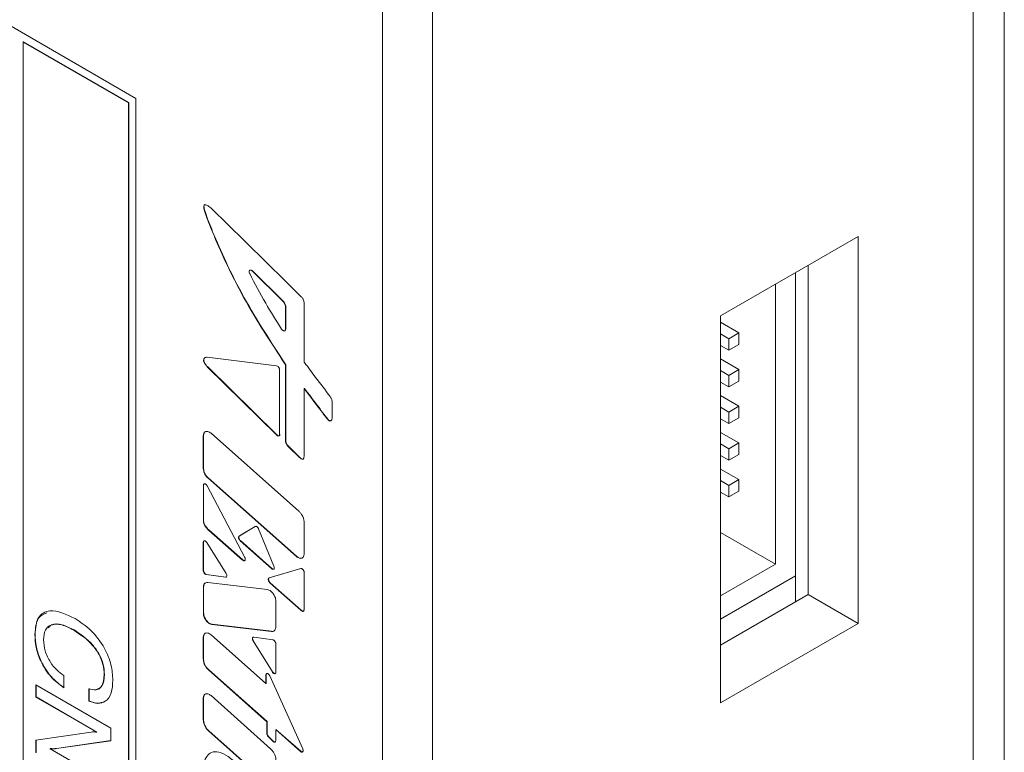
# Model space of a CAD drawing. Header units: millimetres. Extents: x 22 to 278, y 61 to 167.
# Tile 146 of 148: x 265 to 278, y 107 to 118. Entities that reach past the tile are written whole.
import ezdxf

# ---------------------------------------------------------------- set-up
doc = ezdxf.new("R2010")
doc.units = ezdxf.units.MM
doc.layers.get('0').update_dxf_attribs({"lineweight": 15})

msp = doc.modelspace()

# ---------------------------------------------------------------- linework, layer by layer
for p, q in [((266.2179, 116.5341), (239.4186, 132.0051)), ((278.4836, 67.2248), (278.4836, 128.0571)), ((278.0443, 127.4448), (278.0443, 66.6125)), ((269.7004, 122.6279), (269.7004, 63.4287)), ((270.4075, 122.2197), (270.4075, 63.0205)), ((269.7004, 67.5114), (269.7004, 118.5452)), ((264.6305, 117.3321), (264.6269, 117.3301)), ((266.1118, 116.4729), (264.6269, 117.3301)), ((264.6269, 117.3301), (264.6269, 98.6721)), ((266.1154, 116.4749), (264.6305, 117.3321)), ((266.1154, 116.4749), (266.1118, 116.4729)), ((266.1118, 97.8149), (266.1118, 116.4729)), ((266.1154, 97.817), (266.1154, 116.4749)), ((266.2179, 97.6312), (266.2179, 116.5341)), ((267.2026, 114.9067), (267.1991, 114.9047)), ((267.4978, 114.7691), (267.3019, 114.9602)), ((268.3308, 113.9492), (267.4978, 114.7691)), ((267.3013, 114.6495), (267.2978, 114.6475)), ((276.4179, 114.5845), (274.4734, 113.4619)), ((276.4179, 109.1136), (276.4179, 114.5845)), ((267.8624, 114.0973), (267.8589, 114.0953)), ((268.2938, 113.6673), (267.8589, 114.0953)), ((268.2973, 113.6693), (267.8624, 114.0973)), ((275.534, 109.7872), (275.534, 114.0742)), ((275.534, 109.4198), (275.534, 114.0742)), ((275.7108, 114.1763), (275.7108, 109.5218)), ((268.3662, 113.9145), (268.3308, 113.9492)), ((268.5582, 113.7255), (268.3662, 113.9145)), ((275.2512, 109.9505), (275.2512, 113.9109)), ((268.2973, 113.6693), (268.2938, 113.6673)), ((268.5916, 112.822), (268.5916, 113.6516)), ((268.3343, 113.5875), (268.3308, 113.5855)), ((268.3308, 113.2719), (268.3308, 113.5855)), ((268.3343, 113.2739), (268.3343, 113.5875)), ((274.4734, 113.4619), (274.4734, 107.9911)), ((274.7332, 113.2198), (274.4734, 113.3698)), ((268.3343, 113.2739), (268.3308, 113.2719)), ((274.7332, 113.2198), (274.5918, 113.1381)), ((274.7332, 113.0565), (274.7332, 113.2198)), ((274.5918, 113.1381), (274.4734, 113.2065)), ((274.5918, 113.1381), (274.5918, 112.9748)), ((274.5918, 112.9748), (274.4734, 113.0432)), ((274.5918, 112.9748), (274.7332, 113.0565)), ((268.205, 112.754), (267.2254, 112.8756)), ((274.7332, 112.7013), (274.4734, 112.8513)), ((267.2281, 112.7436), (267.2246, 112.7415)), ((267.2246, 112.7415), (268.206, 111.775)), ((267.2281, 112.7436), (268.2095, 111.777)), ((268.2476, 111.785), (268.2476, 112.6959)), ((268.3266, 112.7829), (268.3231, 112.7809)), ((268.3343, 112.761), (268.3308, 112.7589)), ((268.3308, 112.7589), (268.3308, 111.7036)), ((268.3343, 112.761), (268.3343, 111.7057)), ((274.5918, 112.6196), (274.4734, 112.688)), ((274.7332, 112.7013), (274.5918, 112.6196)), ((274.7332, 112.538), (274.7332, 112.7013)), ((274.5918, 112.4563), (274.4734, 112.5247)), ((274.5918, 112.6196), (274.5918, 112.4563)), ((274.5918, 112.4563), (274.7332, 112.538)), ((268.5916, 111.4722), (268.5918, 112.4279)), ((268.5966, 112.4358), (268.593, 112.4337)), ((268.6007, 112.4333), (268.5972, 112.4313)), ((268.9886, 112.023), (268.9886, 112.2436)), ((274.7332, 112.1828), (274.4734, 112.3328)), ((274.5918, 112.1011), (274.4734, 112.1695)), ((274.7332, 112.1828), (274.5918, 112.1011)), ((274.5918, 112.1011), (274.5918, 111.9378)), ((274.7332, 112.0195), (274.7332, 112.1828)), ((268.9275, 112.001), (268.924, 111.9989)), ((274.5918, 111.9378), (274.4734, 112.0062)), ((274.5918, 111.9378), (274.7332, 112.0195)), ((267.1726, 111.7688), (267.1691, 111.7668)), ((267.1691, 111.7668), (267.1691, 111.3032)), ((267.1726, 111.7688), (267.1726, 111.3053)), ((268.5191, 110.7001), (267.2781, 111.8004)), ((268.2095, 111.777), (268.206, 111.775)), ((268.3343, 111.7057), (268.3308, 111.7036)), ((274.7332, 111.6643), (274.4734, 111.8143)), ((268.3764, 111.6128), (268.3728, 111.6108)), ((268.3728, 111.6108), (268.529, 111.4571)), ((268.3764, 111.6128), (268.5325, 111.4592)), ((274.5918, 111.5826), (274.4734, 111.651)), ((274.7332, 111.6643), (274.5918, 111.5826)), ((274.5918, 111.5826), (274.5918, 111.4193)), ((274.7332, 111.501), (274.7332, 111.6643)), ((268.5325, 111.4592), (268.529, 111.4571)), ((274.5918, 111.4193), (274.4734, 111.4877)), ((274.5918, 111.4193), (274.7332, 111.501)), ((267.1726, 111.3053), (267.1691, 111.3032)), ((274.7332, 111.1458), (274.4734, 111.2958)), ((267.2368, 111.1717), (267.2333, 111.1696)), ((267.2333, 111.1696), (268.4841, 110.0606)), ((267.2368, 111.1717), (268.4877, 110.0626)), ((274.5918, 111.0641), (274.4734, 111.1325)), ((274.7332, 111.1458), (274.5918, 111.0641)), ((274.7332, 110.9825), (274.7332, 111.1458)), ((267.1736, 111.0677), (267.1701, 111.0657)), ((267.1701, 111.0657), (267.1701, 110.5796)), ((267.1736, 111.0677), (267.1736, 110.5817)), ((267.7563, 110.0442), (267.2226, 111.0581)), ((274.5918, 111.0641), (274.5918, 110.9008)), ((274.5918, 110.9008), (274.4734, 110.9692)), ((274.5918, 110.9008), (274.7332, 110.9825)), ((267.1736, 110.5817), (267.1701, 110.5796)), ((267.2469, 110.436), (267.2434, 110.4339)), ((267.2434, 110.4339), (267.7251, 110.0092)), ((267.2469, 110.436), (267.7286, 110.0112)), ((267.9035, 110.4838), (267.676, 110.3476)), ((267.9037, 110.4838), (267.6796, 110.3496)), ((268.1671, 109.9206), (267.9504, 110.4507)), ((268.5931, 110.0942), (268.5931, 110.546)), ((267.672, 110.3207), (267.6685, 110.3186)), ((267.6796, 110.3496), (267.676, 110.3476)), ((274.4734, 110.3996), (275.2512, 109.9505)), ((267.1726, 110.2624), (267.1691, 110.2603)), ((267.1691, 110.2603), (267.1691, 109.8608)), ((267.1726, 110.2624), (267.1726, 109.8629)), ((267.4916, 109.818), (267.2191, 110.2573)), ((267.6932, 110.2841), (267.6896, 110.2821)), ((267.6896, 110.2821), (268.1338, 109.8882)), ((267.6932, 110.2841), (268.1374, 109.8903)), ((268.4877, 110.0626), (268.4841, 110.0606)), ((268.5628, 110.0365), (268.5592, 110.0344)), ((267.7286, 110.0112), (267.7251, 110.0092)), ((268.5451, 109.8893), (268.1013, 109.7571)), ((268.1374, 109.8903), (268.1338, 109.8882)), ((274.4734, 109.5015), (275.2512, 109.9505)), ((267.1726, 109.8629), (267.1691, 109.8608)), ((267.1856, 109.8269), (267.182, 109.8249)), ((267.2131, 109.807), (267.2096, 109.805)), ((267.2096, 109.805), (267.4821, 109.7653)), ((267.2131, 109.807), (267.4857, 109.7674)), ((267.4857, 109.7674), (267.4821, 109.7653)), ((268.1013, 109.7571), (268.098, 109.755)), ((268.5931, 109.3223), (268.5931, 109.834)), ((274.4734, 109.1749), (275.534, 109.7872)), ((267.1704, 109.622), (267.1703, 109.2604)), ((267.1739, 109.624), (267.1704, 109.622)), ((267.1739, 109.624), (267.1738, 109.2624)), ((268.0755, 109.5911), (267.2335, 109.6928)), ((268.0907, 109.7297), (268.0872, 109.7276)), ((268.1144, 109.6876), (268.1109, 109.6855)), ((268.1109, 109.6855), (268.547, 109.2998)), ((268.1144, 109.6876), (268.5506, 109.3018)), ((275.7108, 109.5218), (274.4734, 108.8075)), ((275.7108, 109.5218), (276.4179, 109.1136)), ((268.1937, 109.0705), (268.1938, 109.4298)), ((267.1738, 109.2624), (267.1703, 109.2604)), ((268.5506, 109.3018), (268.547, 109.2998)), ((267.2118, 109.1578), (267.2082, 109.1557)), ((267.2924, 109.1011), (267.2888, 109.099)), ((267.2888, 109.099), (268.1308, 108.9998)), ((267.2924, 109.1011), (268.1343, 109.0018)), ((274.4734, 107.9911), (276.4179, 109.1136)), ((264.7936, 108.9601), (264.7901, 108.958)), ((265.3429, 109.0208), (265.3393, 109.0188)), ((267.1691, 108.9183), (267.1688, 108.6101)), ((267.1726, 108.9203), (267.1691, 108.9183)), ((267.1726, 108.9203), (267.1723, 108.6121)), ((268.054, 108.2636), (267.2781, 108.9518)), ((267.8661, 108.9063), (267.8626, 108.9043)), ((268.1542, 108.8796), (267.8816, 108.9194)), ((268.1343, 109.0018), (268.1308, 108.9998)), ((267.8756, 108.8687), (267.8721, 108.8666)), ((267.8721, 108.8666), (268.1446, 108.4274)), ((267.8756, 108.8687), (268.1482, 108.4295)), ((268.1946, 108.4244), (268.1946, 108.8239)), ((267.1723, 108.6121), (267.1688, 108.6101)), ((265.198, 108.378), (265.198, 108.2053)), ((265.7727, 108.3931), (265.7692, 108.3911)), ((267.2464, 108.4578), (267.2429, 108.4558)), ((267.2429, 108.4558), (268.0677, 107.7246)), ((267.2464, 108.4578), (268.0712, 107.7266)), ((268.0575, 108.3859), (268.054, 108.3839)), ((268.054, 108.3839), (268.054, 108.2636)), ((268.0575, 108.3859), (268.0575, 108.2657)), ((268.5733, 107.3396), (268.1085, 108.3723)), ((268.1482, 108.4295), (268.1446, 108.4274)), ((268.1804, 108.405), (268.1768, 108.403)), ((264.8037, 108.2445), (265.8644, 107.6322)), ((264.8037, 108.0718), (264.8037, 108.2445)), ((264.8072, 108.0738), (264.8072, 108.2425)), ((268.0575, 108.2657), (268.054, 108.2636)), ((264.8072, 108.0738), (264.8037, 108.0718)), ((265.6634, 107.5755), (264.8037, 108.0718)), ((265.6669, 107.5776), (264.8072, 108.0738)), ((265.5516, 108.0169), (265.5516, 108.1896)), ((265.5551, 108.019), (265.5551, 108.1917)), ((268.1205, 107.3394), (267.279, 108.0927)), ((265.5551, 108.019), (265.5516, 108.0169)), ((267.173, 108.0616), (267.1695, 108.0595)), ((267.1695, 108.0595), (267.1695, 107.7489)), ((267.173, 108.0616), (267.173, 107.7509)), ((267.173, 107.7509), (267.1695, 107.7489)), ((268.0712, 107.7266), (268.0677, 107.7246)), ((268.0677, 107.7246), (268.0677, 107.557)), ((268.0712, 107.7266), (268.0712, 107.559)), ((264.8037, 107.4619), (265.585, 107.5779)), ((265.6669, 107.5776), (265.6634, 107.5755)), ((265.8644, 107.6322), (265.8644, 107.4553)), ((267.247, 107.5968), (267.2435, 107.5947)), ((267.2435, 107.5947), (268.085, 106.8491)), ((267.247, 107.5968), (268.0885, 106.8512)), ((268.0712, 107.559), (268.0677, 107.557)), ((268.0906, 107.5155), (268.087, 107.5134)), ((268.087, 107.5134), (268.1516, 107.448)), ((268.0906, 107.5155), (268.1551, 107.4501)), ((268.1957, 107.6162), (268.1921, 107.6142)), ((268.1921, 107.457), (268.1921, 107.6142)), ((268.1921, 107.6142), (268.541, 107.3049)), ((268.1957, 107.6162), (268.5446, 107.3069)), ((264.8037, 107.2867), (264.8037, 107.4619)), ((264.8072, 107.2887), (264.8072, 107.4624)), ((265.8644, 107.4553), (265.0939, 107.3441)), ((265.8644, 107.4569), (265.0975, 107.3462)), ((268.1551, 107.4501), (268.1516, 107.448)), ((268.1828, 107.438), (268.1792, 107.436)), ((265.0082, 107.3454), (265.0047, 107.3434)), ((265.0047, 107.3434), (265.8644, 106.8471)), ((265.0975, 107.3462), (265.0939, 107.3441)), ((268.5446, 107.3069), (268.541, 107.3049))]:
    msp.add_line(p, q)
for points, knots in [([(267.3019, 114.9602), (267.2832, 114.9771), (267.2523, 115.0048), (267.2151, 115.0283), (267.195, 115.033), (267.1852, 115.0311), (267.1757, 115.0215), (267.174, 114.9952), (267.1826, 114.9537), (267.193, 114.9227), (267.1991, 114.9047)], [0, 0, 0, 0, 0.2548539, 0.4196262, 0.4780163, 0.5266573, 0.5709303, 0.6864068, 0.8179904, 1, 1, 1, 1]), ([(267.185, 115.0283), (267.1843, 115.0276), (267.1782, 115.022), (267.178, 114.9966), (267.186, 114.9559), (267.1965, 114.9248), (267.2026, 114.9067)], [0, 0, 0, 0, 0.0339192, 0.2939228, 0.5901924, 1, 1, 1, 1]), ([(267.1991, 114.9047), (267.2134, 114.8645), (267.2441, 114.7786), (267.2791, 114.6931), (267.2978, 114.6475)], [0, 0, 0, 0, 0.4672689, 1, 1, 1, 1]), ([(267.2026, 114.9067), (267.217, 114.8666), (267.2477, 114.7807), (267.2827, 114.6951), (267.3013, 114.6495)], [0, 0, 0, 0, 0.4672689, 1, 1, 1, 1]), ([(267.2978, 114.6475), (267.3581, 114.5064), (267.4925, 114.1916), (267.8169, 113.5547), (268.1224, 113.0877), (268.3231, 112.7809)], [0, 0, 0, 0, 0.2178885, 0.4862442, 1, 1, 1, 1]), ([(267.3013, 114.6495), (267.3616, 114.5084), (267.4961, 114.1936), (267.8204, 113.5567), (268.126, 113.0897), (268.3266, 112.7829)], [0, 0, 0, 0, 0.2178885, 0.4862442, 1, 1, 1, 1]), ([(267.8589, 114.0953), (267.8553, 114.0984), (267.8485, 114.1043), (267.8381, 114.108), (267.8295, 114.1074), (267.8228, 114.1031), (267.8185, 114.0955), (267.817, 114.085), (267.8188, 114.072), (267.8228, 114.063), (267.8249, 114.0583)], [0, 0, 0, 0, 0.13632145, 0.26079803, 0.38101628, 0.50030129, 0.61951704, 0.73955265, 0.86381128, 1, 1, 1, 1]), ([(267.8249, 114.0583), (267.8981, 113.9175), (268.0369, 113.6501), (268.1979, 113.3954), (268.2741, 113.2748)], [0, 0, 0, 0, 0.5265925, 1, 1, 1, 1]), ([(268.3308, 113.5855), (268.3301, 113.5933), (268.3289, 113.6088), (268.3196, 113.6321), (268.3076, 113.6522), (268.2984, 113.6622), (268.2938, 113.6673)], [0, 0, 0, 0, 0.2824893, 0.5587767, 0.7769269, 1, 1, 1, 1]), ([(268.3343, 113.5875), (268.3337, 113.5953), (268.3324, 113.6108), (268.3231, 113.6341), (268.3112, 113.6542), (268.302, 113.6643), (268.2973, 113.6693)], [0, 0, 0, 0, 0.2824893, 0.5587767, 0.7769269, 1, 1, 1, 1]), ([(268.5916, 113.6516), (268.5911, 113.6586), (268.5899, 113.6726), (268.5815, 113.6937), (268.5707, 113.7118), (268.5624, 113.7209), (268.5582, 113.7255)], [0, 0, 0, 0, 0.2825366, 0.5588244, 0.7769628, 1, 1, 1, 1]), ([(268.2741, 113.2748), (268.2769, 113.2708), (268.2825, 113.263), (268.2924, 113.2545), (268.302, 113.2492), (268.3111, 113.2471), (268.3191, 113.2482), (268.3255, 113.2527), (268.33, 113.2605), (268.3305, 113.268), (268.3308, 113.2719)], [0, 0, 0, 0, 0.1345013, 0.2604509, 0.3822467, 0.5022158, 0.6216269, 0.7419805, 0.8662919, 1, 1, 1, 1]), ([(267.2254, 112.8756), (267.2174, 112.8756), (267.2016, 112.8757), (267.1836, 112.8645), (267.1735, 112.8466), (267.173, 112.8232), (267.1814, 112.7975), (267.1993, 112.7685), (267.2154, 112.7513), (267.2246, 112.7415)], [0, 0, 0, 0, 0.1619974, 0.3196432, 0.4654593, 0.5700271, 0.6820142, 0.8192869, 1, 1, 1, 1]), ([(267.2037, 112.8744), (267.198, 112.8717), (267.1864, 112.8663), (267.1771, 112.8485), (267.1766, 112.8253), (267.185, 112.7995), (267.2029, 112.7706), (267.219, 112.7533), (267.2281, 112.7436)], [0, 0, 0, 0, 0.1697966, 0.3477284, 0.4753269, 0.6119788, 0.7794854, 1, 1, 1, 1]), ([(268.5996, 112.7995), (268.5983, 112.8015), (268.5957, 112.8054), (268.5925, 112.8134), (268.5919, 112.8187), (268.5916, 112.822)], [0, 0, 0, 0, 0.2810219, 0.5590135, 1, 1, 1, 1]), ([(268.9607, 112.322), (268.8925, 112.4115), (268.7715, 112.5699), (268.6518, 112.7298), (268.5996, 112.7995)], [0, 0, 0, 0, 0.5644954, 1, 1, 1, 1]), ([(268.2476, 112.6959), (268.2471, 112.7007), (268.2463, 112.7099), (268.24, 112.7248), (268.2307, 112.7385), (268.2182, 112.7502), (268.2095, 112.7527), (268.205, 112.754)], [0, 0, 0, 0, 0.1937372, 0.3774981, 0.5586135, 0.7734688, 1, 1, 1, 1]), ([(268.3231, 112.7809), (268.3244, 112.7789), (268.3268, 112.775), (268.33, 112.7673), (268.3305, 112.7621), (268.3308, 112.7589)], [0, 0, 0, 0, 0.2821613, 0.5607471, 1, 1, 1, 1]), ([(268.3266, 112.7829), (268.3279, 112.781), (268.3304, 112.777), (268.3335, 112.7693), (268.334, 112.7641), (268.3343, 112.761)], [0, 0, 0, 0, 0.2821613, 0.5607471, 1, 1, 1, 1]), ([(268.5918, 112.4279), (268.5918, 112.4289), (268.5918, 112.4305), (268.592, 112.4322), (268.5925, 112.4332), (268.5929, 112.4337), (268.5935, 112.434), (268.5943, 112.4338), (268.5956, 112.433), (268.5966, 112.432), (268.5972, 112.4313)], [0, 0, 0, 0, 0.2276844, 0.3977646, 0.4858947, 0.5592021, 0.62301, 0.7117527, 0.8029443, 1, 1, 1, 1]), ([(268.5966, 112.4358), (268.5967, 112.4358), (268.5971, 112.436), (268.5979, 112.4359), (268.5992, 112.435), (268.6001, 112.434), (268.6007, 112.4333)], [0, 0, 0, 0, 0.1213574, 0.3281882, 0.5407264, 1, 1, 1, 1]), ([(268.5972, 112.4313), (268.6574, 112.3509), (268.7658, 112.2061), (268.8753, 112.0627), (268.924, 111.9989)], [0, 0, 0, 0, 0.5555496, 1, 1, 1, 1]), ([(268.6007, 112.4333), (268.6609, 112.3529), (268.7694, 112.2082), (268.8789, 112.0647), (268.9275, 112.001)], [0, 0, 0, 0, 0.5555496, 1, 1, 1, 1]), ([(268.9886, 112.2436), (268.9884, 112.2512), (268.988, 112.2652), (268.9823, 112.2865), (268.9727, 112.3055), (268.9649, 112.3162), (268.9607, 112.322)], [0, 0, 0, 0, 0.3029947, 0.558014, 0.7618394, 1, 1, 1, 1]), ([(268.924, 111.9989), (268.9279, 111.9944), (268.9353, 111.9857), (268.9477, 111.9777), (268.9592, 111.9748), (268.9705, 111.9768), (268.9804, 111.9853), (268.9876, 112.0011), (268.9883, 112.0155), (268.9886, 112.023)], [0, 0, 0, 0, 0.1265351, 0.240776, 0.3520086, 0.4665665, 0.6295443, 0.806926, 1, 1, 1, 1]), ([(268.9275, 112.001), (268.9314, 111.9964), (268.9389, 111.9877), (268.9513, 111.9797), (268.9626, 111.9769), (268.9721, 111.9781), (268.9763, 111.9822), (268.9781, 111.984)], [0, 0, 0, 0, 0.2278782, 0.4336154, 0.6339351, 0.8402433, 1, 1, 1, 1]), ([(267.203, 111.8265), (267.1973, 111.824), (267.1862, 111.8191), (267.1723, 111.8004), (267.1703, 111.7796), (267.1691, 111.7668)], [0, 0, 0, 0, 0.2850302, 0.5594476, 1, 1, 1, 1]), ([(267.2016, 111.8258), (267.1977, 111.824), (267.1884, 111.8197), (267.1759, 111.8023), (267.1739, 111.7816), (267.1726, 111.7688)], [0, 0, 0, 0, 0.2163399, 0.5171218, 1, 1, 1, 1]), ([(267.2781, 111.8004), (267.2707, 111.8063), (267.2562, 111.818), (267.2293, 111.8299), (267.213, 111.8278), (267.203, 111.8265)], [0, 0, 0, 0, 0.2852037, 0.559607, 1, 1, 1, 1]), ([(268.206, 111.775), (268.2098, 111.7718), (268.2171, 111.7655), (268.2282, 111.762), (268.238, 111.7634), (268.2459, 111.7705), (268.247, 111.7801), (268.2476, 111.785)], [0, 0, 0, 0, 0.1934947, 0.3773499, 0.5586058, 0.7736405, 1, 1, 1, 1]), ([(268.2095, 111.777), (268.2133, 111.7738), (268.2206, 111.7675), (268.2317, 111.7641), (268.2416, 111.7654), (268.2495, 111.7726), (268.2505, 111.7821), (268.2511, 111.787)], [0, 0, 0, 0, 0.1934947, 0.3773499, 0.5586058, 0.7736405, 1, 1, 1, 1]), ([(268.3308, 111.7036), (268.3311, 111.6961), (268.3318, 111.683), (268.3353, 111.6637), (268.3428, 111.6455), (268.356, 111.6277), (268.3667, 111.6169), (268.3728, 111.6108)], [0, 0, 0, 0, 0.2369465, 0.417362, 0.5689318, 0.7572414, 1, 1, 1, 1]), ([(268.3343, 111.7057), (268.3347, 111.6982), (268.3353, 111.685), (268.3388, 111.6658), (268.3463, 111.6475), (268.3595, 111.6297), (268.3703, 111.6189), (268.3764, 111.6128)], [0, 0, 0, 0, 0.2369465, 0.417362, 0.5689318, 0.7572414, 1, 1, 1, 1]), ([(268.529, 111.4571), (268.5365, 111.4505), (268.5508, 111.4379), (268.5694, 111.4325), (268.5806, 111.4363), (268.587, 111.4438), (268.5911, 111.4559), (268.5914, 111.4665), (268.5916, 111.4722)], [0, 0, 0, 0, 0.2471386, 0.4710233, 0.5824063, 0.7017292, 0.8379407, 1, 1, 1, 1]), ([(268.5325, 111.4592), (268.5399, 111.4527), (268.5542, 111.4403), (268.5713, 111.4342), (268.5777, 111.4368), (268.5788, 111.4373)], [0, 0, 0, 0, 0.4785394, 0.9120519, 1, 1, 1, 1]), ([(267.1691, 111.3032), (267.1702, 111.2902), (267.1723, 111.2645), (267.1886, 111.2258), (267.2094, 111.1932), (267.2252, 111.1776), (267.2333, 111.1696)], [0, 0, 0, 0, 0.2838303, 0.5579306, 0.7750248, 1, 1, 1, 1]), ([(267.1726, 111.3053), (267.1737, 111.2922), (267.1759, 111.2665), (267.1921, 111.2279), (267.213, 111.1953), (267.2288, 111.1796), (267.2368, 111.1717)], [0, 0, 0, 0, 0.2838303, 0.5579306, 0.7750248, 1, 1, 1, 1]), ([(267.1895, 111.0868), (267.1864, 111.0869), (267.1802, 111.087), (267.1741, 111.0819), (267.1706, 111.0747), (267.1703, 111.0687), (267.1701, 111.0657)], [0, 0, 0, 0, 0.2839133, 0.5577134, 0.774705, 1, 1, 1, 1]), ([(267.1824, 111.0868), (267.1807, 111.0857), (267.1772, 111.0835), (267.1742, 111.0766), (267.1738, 111.0707), (267.1736, 111.0677)], [0, 0, 0, 0, 0.3132144, 0.6501605, 1, 1, 1, 1]), ([(267.2226, 111.0581), (267.2201, 111.0623), (267.2151, 111.0706), (267.206, 111.0794), (267.1972, 111.085), (267.1921, 111.0862), (267.1895, 111.0868)], [0, 0, 0, 0, 0.2843022, 0.5585358, 0.7754541, 1, 1, 1, 1]), ([(267.1701, 110.5796), (267.1701, 110.5763), (267.17, 110.5687), (267.1701, 110.5561), (267.1724, 110.5401), (267.1777, 110.5219), (267.1869, 110.5016), (267.2006, 110.4799), (267.2197, 110.4563), (267.2349, 110.4419), (267.2434, 110.4339)], [0, 0, 0, 0, 0.0677555, 0.1565204, 0.2548356, 0.3689296, 0.4865688, 0.6250228, 0.7928415, 1, 1, 1, 1]), ([(267.1736, 110.5817), (267.1736, 110.5784), (267.1735, 110.5708), (267.1736, 110.5581), (267.176, 110.5422), (267.1813, 110.5239), (267.1905, 110.5037), (267.2041, 110.4819), (267.2232, 110.4583), (267.2385, 110.4439), (267.2469, 110.436)], [0, 0, 0, 0, 0.0677555, 0.1565204, 0.2548356, 0.3689296, 0.4865688, 0.6250228, 0.7928415, 1, 1, 1, 1]), ([(268.5931, 110.546), (268.5918, 110.5611), (268.5893, 110.5907), (268.5706, 110.6353), (268.5466, 110.6729), (268.5283, 110.6909), (268.5191, 110.7001)], [0, 0, 0, 0, 0.2839893, 0.5581014, 0.7751227, 1, 1, 1, 1]), ([(267.9282, 110.4797), (267.9256, 110.4813), (267.9206, 110.4845), (267.9117, 110.4868), (267.9066, 110.4849), (267.9035, 110.4838)], [0, 0, 0, 0, 0.2842549, 0.5587419, 1, 1, 1, 1]), ([(267.9504, 110.4507), (267.9489, 110.454), (267.946, 110.4604), (267.9386, 110.4711), (267.9322, 110.4764), (267.9282, 110.4797)], [0, 0, 0, 0, 0.2847912, 0.5591216, 1, 1, 1, 1]), ([(267.676, 110.3476), (267.6741, 110.3461), (267.6704, 110.3431), (267.6667, 110.3335), (267.6678, 110.3243), (267.6685, 110.3186)], [0, 0, 0, 0, 0.2851559, 0.5595757, 1, 1, 1, 1]), ([(267.6685, 110.3186), (267.6695, 110.3148), (267.6715, 110.3073), (267.6783, 110.2939), (267.6853, 110.2866), (267.6896, 110.2821)], [0, 0, 0, 0, 0.2852228, 0.559708, 1, 1, 1, 1]), ([(267.6796, 110.3496), (267.6777, 110.3481), (267.6739, 110.3451), (267.6703, 110.3356), (267.6714, 110.3263), (267.672, 110.3207)], [0, 0, 0, 0, 0.2851559, 0.5595757, 1, 1, 1, 1]), ([(267.672, 110.3207), (267.673, 110.3168), (267.675, 110.3094), (267.6819, 110.2959), (267.6889, 110.2886), (267.6932, 110.2841)], [0, 0, 0, 0, 0.2852228, 0.559708, 1, 1, 1, 1]), ([(267.1868, 110.2817), (267.1839, 110.2815), (267.1783, 110.2811), (267.1728, 110.276), (267.1696, 110.2689), (267.1692, 110.2632), (267.1691, 110.2603)], [0, 0, 0, 0, 0.2836509, 0.5577302, 0.7748172, 1, 1, 1, 1]), ([(267.1813, 110.2816), (267.1795, 110.2803), (267.176, 110.2778), (267.1732, 110.2709), (267.1728, 110.2653), (267.1726, 110.2624)], [0, 0, 0, 0, 0.3463043, 0.6671692, 1, 1, 1, 1]), ([(267.2191, 110.2573), (267.2164, 110.2611), (267.2113, 110.2685), (267.2024, 110.2761), (267.1941, 110.2806), (267.1893, 110.2813), (267.1868, 110.2817)], [0, 0, 0, 0, 0.2839125, 0.5576795, 0.7746175, 1, 1, 1, 1]), ([(267.7591, 110.0066), (267.7603, 110.0094), (267.7626, 110.0148), (267.7627, 110.0247), (267.7607, 110.0348), (267.7578, 110.041), (267.7563, 110.0442)], [0, 0, 0, 0, 0.2884695, 0.5630024, 0.7767222, 1, 1, 1, 1]), ([(268.4841, 110.0606), (268.4915, 110.0547), (268.506, 110.043), (268.5329, 110.0311), (268.5492, 110.0332), (268.5592, 110.0344)], [0, 0, 0, 0, 0.2849615, 0.5595214, 1, 1, 1, 1]), ([(268.4877, 110.0626), (268.4951, 110.0567), (268.5096, 110.045), (268.5364, 110.0331), (268.5527, 110.0352), (268.5628, 110.0365)], [0, 0, 0, 0, 0.2849615, 0.5595214, 1, 1, 1, 1]), ([(268.5641, 110.0372), (268.568, 110.039), (268.5773, 110.0433), (268.5897, 110.0608), (268.5918, 110.0815), (268.5931, 110.0942)], [0, 0, 0, 0, 0.21791113, 0.51819321, 1, 1, 1, 1]), ([(267.7251, 110.0092), (267.7285, 110.0067), (267.7357, 110.0016), (267.7457, 109.9992), (267.7542, 110.0003), (267.7575, 110.0045), (267.7591, 110.0066)], [0, 0, 0, 0, 0.2623823, 0.5432097, 0.7675342, 1, 1, 1, 1]), ([(267.7286, 110.0112), (267.7321, 110.0088), (267.7392, 110.0038), (267.7487, 110.001), (267.7535, 110.0023), (267.7553, 110.0028)], [0, 0, 0, 0, 0.3688478, 0.763625, 1, 1, 1, 1]), ([(268.1338, 109.8882), (268.1372, 109.8856), (268.1438, 109.8805), (268.153, 109.878), (268.1604, 109.8787), (268.1639, 109.8813), (268.1656, 109.8826)], [0, 0, 0, 0, 0.2842888, 0.558182, 0.775041, 1, 1, 1, 1]), ([(268.1374, 109.8903), (268.1407, 109.8877), (268.1473, 109.8826), (268.1565, 109.8798), (268.1612, 109.8808), (268.1633, 109.8812)], [0, 0, 0, 0, 0.37158845, 0.72958906, 1, 1, 1, 1]), ([(268.1656, 109.8826), (268.1674, 109.885), (268.1709, 109.8896), (268.1721, 109.8998), (268.1708, 109.9103), (268.1683, 109.9172), (268.1671, 109.9206)], [0, 0, 0, 0, 0.2847191, 0.5586858, 0.7754125, 1, 1, 1, 1]), ([(268.5764, 109.8746), (268.5735, 109.8777), (268.5677, 109.8836), (268.5589, 109.8885), (268.5512, 109.8904), (268.5471, 109.8897), (268.5451, 109.8893)], [0, 0, 0, 0, 0.2836731, 0.5575995, 0.774659, 1, 1, 1, 1]), ([(268.5931, 109.834), (268.5928, 109.8378), (268.5923, 109.8453), (268.5882, 109.8566), (268.5829, 109.8666), (268.5786, 109.8719), (268.5764, 109.8746)], [0, 0, 0, 0, 0.2840362, 0.5579169, 0.7748417, 1, 1, 1, 1]), ([(267.1691, 109.8608), (267.1693, 109.8575), (267.1697, 109.8511), (267.1735, 109.8384), (267.1788, 109.83), (267.182, 109.8249)], [0, 0, 0, 0, 0.2851293, 0.5596363, 1, 1, 1, 1]), ([(267.1726, 109.8629), (267.1728, 109.8596), (267.1732, 109.8531), (267.177, 109.8404), (267.1823, 109.8321), (267.1856, 109.8269)], [0, 0, 0, 0, 0.2851293, 0.5596363, 1, 1, 1, 1]), ([(267.182, 109.8249), (267.1844, 109.8219), (267.189, 109.8161), (267.1987, 109.8081), (267.2054, 109.8062), (267.2096, 109.805)], [0, 0, 0, 0, 0.2849772, 0.559645, 1, 1, 1, 1]), ([(267.1856, 109.8269), (267.1879, 109.824), (267.1926, 109.8181), (267.2022, 109.8102), (267.209, 109.8082), (267.2131, 109.807)], [0, 0, 0, 0, 0.2849772, 0.559645, 1, 1, 1, 1]), ([(267.4821, 109.7653), (267.4848, 109.7652), (267.49, 109.765), (267.4974, 109.7693), (267.4997, 109.7762), (267.501, 109.7804)], [0, 0, 0, 0, 0.2847553, 0.5593216, 1, 1, 1, 1]), ([(267.4857, 109.7674), (267.4884, 109.7671), (267.4924, 109.7668), (267.4953, 109.7688), (267.4963, 109.7694)], [0, 0, 0, 0, 0.6782431, 1, 1, 1, 1]), ([(267.501, 109.7804), (267.5014, 109.7836), (267.502, 109.7898), (267.4995, 109.803), (267.4946, 109.8123), (267.4916, 109.818)], [0, 0, 0, 0, 0.2852008, 0.5599526, 1, 1, 1, 1]), ([(268.0934, 109.7521), (268.0916, 109.7498), (268.0884, 109.7456), (268.0864, 109.7369), (268.0869, 109.7307), (268.0872, 109.7276)], [0, 0, 0, 0, 0.40439316, 0.70478885, 1, 1, 1, 1]), ([(268.0969, 109.7542), (268.0951, 109.7518), (268.0919, 109.7477), (268.09, 109.7389), (268.0905, 109.7327), (268.0907, 109.7297)], [0, 0, 0, 0, 0.40439316, 0.70478885, 1, 1, 1, 1]), ([(267.2335, 109.6928), (267.2234, 109.6927), (267.2034, 109.6926), (267.1836, 109.6755), (267.1723, 109.6515), (267.171, 109.6319), (267.1704, 109.622)], [0, 0, 0, 0, 0.2841804, 0.558106, 0.7750184, 1, 1, 1, 1]), ([(267.1981, 109.6834), (267.1943, 109.6808), (267.1845, 109.6742), (267.176, 109.6533), (267.1746, 109.6339), (267.1739, 109.624)], [0, 0, 0, 0, 0.2452088, 0.61571298, 1, 1, 1, 1]), ([(268.0872, 109.7276), (268.088, 109.7237), (268.0895, 109.7159), (268.095, 109.7044), (268.1024, 109.6942), (268.1079, 109.6886), (268.1109, 109.6855)], [0, 0, 0, 0, 0.2567761, 0.5098613, 0.7332525, 1, 1, 1, 1]), ([(268.0907, 109.7297), (268.0915, 109.7258), (268.093, 109.718), (268.0985, 109.7065), (268.1059, 109.6962), (268.1114, 109.6906), (268.1144, 109.6876)], [0, 0, 0, 0, 0.2567761, 0.5098613, 0.7332525, 1, 1, 1, 1]), ([(268.156, 109.5344), (268.149, 109.543), (268.1354, 109.5599), (268.1072, 109.5827), (268.0876, 109.5879), (268.0755, 109.5911)], [0, 0, 0, 0, 0.2850075, 0.5595717, 1, 1, 1, 1]), ([(268.1938, 109.4298), (268.1932, 109.4394), (268.1921, 109.4582), (268.1809, 109.4953), (268.1655, 109.5195), (268.156, 109.5344)], [0, 0, 0, 0, 0.2851399, 0.559731, 1, 1, 1, 1]), ([(268.5825, 109.2854), (268.5835, 109.2859), (268.5871, 109.2876), (268.5904, 109.2951), (268.5928, 109.3071), (268.593, 109.3168), (268.5931, 109.3223)], [0, 0, 0, 0, 0.1039134, 0.3627895, 0.6357353, 1, 1, 1, 1]), ([(264.7901, 108.958), (264.7985, 109.0443), (264.8152, 109.2167), (265.0286, 109.3377), (265.2325, 109.2406), (265.3572, 109.1812)], [0, 0, 0, 0, 0.2805103, 0.5601913, 1, 1, 1, 1]), ([(264.7936, 108.9601), (264.7998, 109.0506), (264.8104, 109.2052), (264.9154, 109.2465), (264.959, 109.2637)], [0, 0, 0, 0, 0.5852831, 1, 1, 1, 1]), ([(265.3572, 109.1812), (265.4338, 109.1309), (265.5867, 109.0305), (265.7735, 108.7855), (265.8783, 108.5257), (265.8871, 108.3817), (265.8916, 108.3097)], [0, 0, 0, 0, 0.2805476, 0.5596555, 0.7795242, 1, 1, 1, 1]), ([(267.1703, 109.2604), (267.1709, 109.2508), (267.172, 109.232), (267.1833, 109.1948), (267.1987, 109.1706), (267.2082, 109.1557)], [0, 0, 0, 0, 0.2850883, 0.5597699, 1, 1, 1, 1]), ([(267.1738, 109.2624), (267.1744, 109.2528), (267.1756, 109.234), (267.1869, 109.1969), (267.2023, 109.1727), (267.2118, 109.1578)], [0, 0, 0, 0, 0.2850883, 0.5597699, 1, 1, 1, 1]), ([(268.547, 109.2998), (268.5535, 109.2946), (268.5623, 109.2876), (268.5735, 109.2831), (268.5775, 109.2835), (268.5795, 109.2836)], [0, 0, 0, 0, 0.5874929, 0.8021265, 1, 1, 1, 1]), ([(268.5506, 109.3018), (268.5571, 109.2967), (268.5659, 109.2896), (268.5771, 109.2852), (268.5811, 109.2855), (268.583, 109.2857)], [0, 0, 0, 0, 0.5874929, 0.8021265, 1, 1, 1, 1]), ([(265.3393, 109.0188), (265.2826, 109.0479), (265.1694, 109.106), (265.0247, 109.1075), (264.9266, 109.0311), (264.9172, 108.9332), (264.9125, 108.8842)], [0, 0, 0, 0, 0.28095609, 0.56070172, 0.78027637, 1, 1, 1, 1]), ([(265.3429, 109.0208), (265.2868, 109.0491), (265.1749, 109.1054), (265.0388, 109.1173), (264.9913, 109.0661), (264.9763, 109.0499)], [0, 0, 0, 0, 0.4068591, 0.8119652, 1, 1, 1, 1]), ([(267.2082, 109.1557), (267.2152, 109.1471), (267.2288, 109.1301), (267.2571, 109.1074), (267.2767, 109.1022), (267.2888, 109.099)], [0, 0, 0, 0, 0.2851593, 0.5597045, 1, 1, 1, 1]), ([(267.2118, 109.1578), (267.2187, 109.1491), (267.2324, 109.1322), (267.2606, 109.1094), (267.2803, 109.1042), (267.2924, 109.1011)], [0, 0, 0, 0, 0.2851593, 0.5597045, 1, 1, 1, 1]), ([(268.1308, 108.9998), (268.1409, 108.9998), (268.1608, 109), (268.1805, 109.017), (268.1918, 109.041), (268.1931, 109.0606), (268.1937, 109.0705)], [0, 0, 0, 0, 0.2840917, 0.5580378, 0.7749679, 1, 1, 1, 1]), ([(265.198, 108.2053), (265.1348, 108.2523), (265.0085, 108.3463), (264.8707, 108.5672), (264.7993, 108.7802), (264.7932, 108.8987), (264.7901, 108.958)], [0, 0, 0, 0, 0.2798315, 0.5589253, 0.7792295, 1, 1, 1, 1]), ([(265.2016, 108.2074), (265.1383, 108.2544), (265.012, 108.3483), (264.8743, 108.5693), (264.8028, 108.7823), (264.7967, 108.9008), (264.7936, 108.9601)], [0, 0, 0, 0, 0.2798315, 0.5589253, 0.7792295, 1, 1, 1, 1]), ([(265.7692, 108.3911), (265.7664, 108.4369), (265.7608, 108.5285), (265.6985, 108.6804), (265.5609, 108.8733), (265.4307, 108.9588), (265.3393, 109.0188)], [0, 0, 0, 0, 0.1871558, 0.373835, 0.5608419, 1, 1, 1, 1]), ([(265.7727, 108.3931), (265.7699, 108.439), (265.7643, 108.5306), (265.702, 108.6824), (265.5644, 108.8753), (265.4342, 108.9609), (265.3429, 109.0208)], [0, 0, 0, 0, 0.1871558, 0.373835, 0.5608419, 1, 1, 1, 1]), ([(267.203, 108.9779), (267.1974, 108.9754), (267.1863, 108.9705), (267.1724, 108.9518), (267.1703, 108.9311), (267.1691, 108.9183)], [0, 0, 0, 0, 0.2849277, 0.5593393, 1, 1, 1, 1]), ([(267.2016, 108.9772), (267.1977, 108.9754), (267.1885, 108.9711), (267.176, 108.9537), (267.1739, 108.933), (267.1726, 108.9203)], [0, 0, 0, 0, 0.2158267, 0.516756, 1, 1, 1, 1]), ([(267.2781, 108.9518), (267.2707, 108.9577), (267.2562, 108.9694), (267.2294, 108.9813), (267.2131, 108.9792), (267.203, 108.9779)], [0, 0, 0, 0, 0.28497309, 0.55951768, 1, 1, 1, 1]), ([(267.8626, 108.9043), (267.8623, 108.9011), (267.8617, 108.8949), (267.8642, 108.8816), (267.8691, 108.8724), (267.8721, 108.8666)], [0, 0, 0, 0, 0.2850091, 0.5596285, 1, 1, 1, 1]), ([(267.8816, 108.9194), (267.8789, 108.9195), (267.8737, 108.9197), (267.8663, 108.9154), (267.864, 108.9085), (267.8626, 108.9043)], [0, 0, 0, 0, 0.28467053, 0.55926463, 1, 1, 1, 1]), ([(267.8661, 108.9063), (267.8658, 108.9032), (267.8652, 108.8969), (267.8677, 108.8837), (267.8726, 108.8744), (267.8756, 108.8687)], [0, 0, 0, 0, 0.2850091, 0.5596285, 1, 1, 1, 1]), ([(267.8745, 108.9193), (267.8734, 108.9188), (267.869, 108.9167), (267.8674, 108.9108), (267.8661, 108.9063)], [0, 0, 0, 0, 0.2402328, 1, 1, 1, 1]), ([(268.1343, 109.0018), (268.1448, 109.0013), (268.1601, 109.0006), (268.17, 109.0102), (268.1731, 109.0132)], [0, 0, 0, 0, 0.6863777, 1, 1, 1, 1]), ([(264.9125, 108.8842), (264.9164, 108.8321), (264.9241, 108.7282), (265, 108.5702), (265.0971, 108.4493), (265.1644, 108.4018), (265.198, 108.378)], [0, 0, 0, 0, 0.2799768, 0.559263, 0.779384, 1, 1, 1, 1]), ([(268.1817, 108.8598), (268.1793, 108.8628), (268.1747, 108.8686), (268.165, 108.8765), (268.1583, 108.8785), (268.1542, 108.8796)], [0, 0, 0, 0, 0.2848007, 0.5592615, 1, 1, 1, 1]), ([(268.1946, 108.8239), (268.1944, 108.8272), (268.194, 108.8336), (268.1902, 108.8463), (268.1849, 108.8547), (268.1817, 108.8598)], [0, 0, 0, 0, 0.2852663, 0.5596012, 1, 1, 1, 1]), ([(267.1688, 108.6101), (267.1701, 108.595), (267.1725, 108.5653), (267.1913, 108.5207), (267.2153, 108.4831), (267.2336, 108.465), (267.2429, 108.4558)], [0, 0, 0, 0, 0.2838898, 0.5579237, 0.77499, 1, 1, 1, 1]), ([(267.1723, 108.6121), (267.1736, 108.597), (267.1761, 108.5674), (267.1948, 108.5227), (267.2189, 108.4851), (267.2371, 108.467), (267.2464, 108.4578)], [0, 0, 0, 0, 0.2838898, 0.5579237, 0.77499, 1, 1, 1, 1]), ([(265.5516, 108.1896), (265.5871, 108.1805), (265.658, 108.1624), (265.7534, 108.2226), (265.7632, 108.3273), (265.7692, 108.3911)], [0, 0, 0, 0, 0.2809634, 0.5610773, 1, 1, 1, 1]), ([(265.66, 108.1791), (265.6874, 108.1905), (265.7592, 108.2204), (265.7676, 108.3271), (265.7727, 108.3931)], [0, 0, 0, 0, 0.3810631, 1, 1, 1, 1]), ([(268.0749, 108.4048), (268.0715, 108.4051), (268.065, 108.4056), (268.0584, 108.4007), (268.0546, 108.3933), (268.0542, 108.3871), (268.054, 108.3839)], [0, 0, 0, 0, 0.284021, 0.5580443, 0.7749924, 1, 1, 1, 1]), ([(268.0664, 108.4049), (268.0648, 108.404), (268.0613, 108.402), (268.0582, 108.3952), (268.0577, 108.3891), (268.0575, 108.3859)], [0, 0, 0, 0, 0.285198, 0.6360815, 1, 1, 1, 1]), ([(268.1085, 108.3723), (268.1061, 108.3768), (268.1014, 108.3857), (268.0922, 108.3957), (268.0831, 108.4023), (268.0776, 108.404), (268.0749, 108.4048)], [0, 0, 0, 0, 0.28406072, 0.55824633, 0.77522353, 1, 1, 1, 1]), ([(268.1446, 108.4274), (268.1473, 108.4236), (268.1524, 108.4162), (268.1613, 108.4086), (268.1696, 108.4041), (268.1744, 108.4034), (268.1768, 108.403)], [0, 0, 0, 0, 0.2843121, 0.558164, 0.7750009, 1, 1, 1, 1]), ([(268.1482, 108.4295), (268.1508, 108.4257), (268.156, 108.4182), (268.1648, 108.4107), (268.1731, 108.4062), (268.1779, 108.4054), (268.1804, 108.405)], [0, 0, 0, 0, 0.2843121, 0.558164, 0.7750009, 1, 1, 1, 1]), ([(268.1768, 108.403), (268.1797, 108.4032), (268.1854, 108.4035), (268.1909, 108.4087), (268.1941, 108.4158), (268.1944, 108.4215), (268.1946, 108.4244)], [0, 0, 0, 0, 0.2842353, 0.5581382, 0.7750175, 1, 1, 1, 1]), ([(268.1804, 108.405), (268.1834, 108.4049), (268.1869, 108.4048), (268.1891, 108.4069), (268.1894, 108.4072)], [0, 0, 0, 0, 0.87834, 1, 1, 1, 1]), ([(265.8916, 108.3097), (265.8877, 108.2468), (265.8801, 108.1214), (265.8, 108.0061), (265.6823, 107.9706), (265.5952, 108.0015), (265.5516, 108.0169)], [0, 0, 0, 0, 0.2804356, 0.5598523, 0.7797494, 1, 1, 1, 1]), ([(267.2035, 108.1194), (267.1978, 108.1169), (267.1867, 108.112), (267.1727, 108.0932), (267.1707, 108.0724), (267.1695, 108.0595)], [0, 0, 0, 0, 0.2849275, 0.5593173, 1, 1, 1, 1]), ([(267.202, 108.1186), (267.1981, 108.1169), (267.1888, 108.1126), (267.1764, 108.0952), (267.1743, 108.0744), (267.173, 108.0616)], [0, 0, 0, 0, 0.214435, 0.5158745, 1, 1, 1, 1]), ([(267.279, 108.0927), (267.2716, 108.0987), (267.257, 108.1105), (267.23, 108.1227), (267.2136, 108.1206), (267.2035, 108.1194)], [0, 0, 0, 0, 0.284851, 0.5592498, 1, 1, 1, 1]), ([(265.7405, 108.0018), (265.7217, 107.9944), (265.6688, 107.9737), (265.5997, 108.0012), (265.5551, 108.019)], [0, 0, 0, 0, 0.3550972, 1, 1, 1, 1]), ([(267.1695, 107.7489), (267.1707, 107.7338), (267.1732, 107.7042), (267.192, 107.6596), (267.216, 107.6219), (267.2342, 107.6039), (267.2435, 107.5947)], [0, 0, 0, 0, 0.2841253, 0.5582233, 0.7751866, 1, 1, 1, 1]), ([(267.173, 107.7509), (267.1743, 107.7359), (267.1768, 107.7062), (267.1955, 107.6616), (267.2195, 107.624), (267.2377, 107.606), (267.247, 107.5968)], [0, 0, 0, 0, 0.2841253, 0.5582233, 0.7751866, 1, 1, 1, 1]), ([(265.585, 107.5779), (265.5991, 107.5788), (265.6245, 107.5805), (265.6515, 107.5771), (265.6634, 107.5755)], [0, 0, 0, 0, 0.5599377, 1, 1, 1, 1]), ([(268.0677, 107.557), (268.068, 107.5528), (268.0686, 107.5446), (268.0734, 107.5323), (268.0797, 107.5216), (268.0846, 107.5162), (268.087, 107.5134)], [0, 0, 0, 0, 0.2844674, 0.5585258, 0.7753634, 1, 1, 1, 1]), ([(268.0712, 107.559), (268.0715, 107.5548), (268.0722, 107.5467), (268.077, 107.5343), (268.0832, 107.5236), (268.0881, 107.5182), (268.0906, 107.5155)], [0, 0, 0, 0, 0.2844674, 0.5585258, 0.7753634, 1, 1, 1, 1]), ([(268.1516, 107.448), (268.1542, 107.4456), (268.1594, 107.4408), (268.1693, 107.4356), (268.1754, 107.4358), (268.1792, 107.436)], [0, 0, 0, 0, 0.2846903, 0.5591268, 1, 1, 1, 1]), ([(268.1551, 107.4501), (268.1578, 107.4476), (268.1629, 107.4429), (268.1728, 107.4376), (268.179, 107.4379), (268.1828, 107.438)], [0, 0, 0, 0, 0.2846903, 0.5591268, 1, 1, 1, 1]), ([(268.1792, 107.436), (268.1814, 107.4367), (268.1855, 107.4382), (268.1909, 107.4448), (268.1916, 107.4523), (268.1921, 107.457)], [0, 0, 0, 0, 0.284815, 0.5592947, 1, 1, 1, 1]), ([(265.0939, 107.3441), (265.0779, 107.3422), (265.0493, 107.3387), (265.0183, 107.3419), (265.0047, 107.3434)], [0, 0, 0, 0, 0.5601263, 1, 1, 1, 1]), ([(265.0975, 107.3462), (265.0814, 107.3442), (265.0528, 107.3408), (265.0218, 107.344), (265.0082, 107.3454)], [0, 0, 0, 0, 0.5601263, 1, 1, 1, 1]), ([(267.6771, 107.1006), (267.6253, 107.1474), (267.5313, 107.2323), (267.3915, 107.3042), (267.2858, 107.3006), (267.2164, 107.2401), (267.1702, 107.1436), (267.1552, 107.0585), (267.1471, 107.0123)], [0, 0, 0, 0, 0.2131654, 0.386629, 0.5426566, 0.6725527, 0.8222384, 1, 1, 1, 1]), ([(268.1939, 107.1858), (268.1926, 107.2008), (268.1901, 107.2303), (268.1716, 107.2747), (268.1478, 107.3121), (268.1297, 107.3302), (268.1205, 107.3394)], [0, 0, 0, 0, 0.2840485, 0.5581988, 0.7752025, 1, 1, 1, 1]), ([(268.541, 107.3049), (268.5445, 107.3022), (268.5513, 107.297), (268.5606, 107.2945), (268.5682, 107.2955), (268.5716, 107.2984), (268.5734, 107.2998)], [0, 0, 0, 0, 0.2841461, 0.5582034, 0.7751657, 1, 1, 1, 1]), ([(268.5446, 107.3069), (268.548, 107.3043), (268.5548, 107.2991), (268.564, 107.2964), (268.5687, 107.2975), (268.5706, 107.298)], [0, 0, 0, 0, 0.377874, 0.7423313, 1, 1, 1, 1]), ([(268.5734, 107.2998), (268.5751, 107.3024), (268.5785, 107.3073), (268.5793, 107.318), (268.5775, 107.329), (268.5748, 107.336), (268.5733, 107.3396)], [0, 0, 0, 0, 0.2839467, 0.5579451, 0.7749474, 1, 1, 1, 1])]:
    msp.add_open_spline(points, degree=3, knots=knots)

doc.saveas('drawing.dxf')
